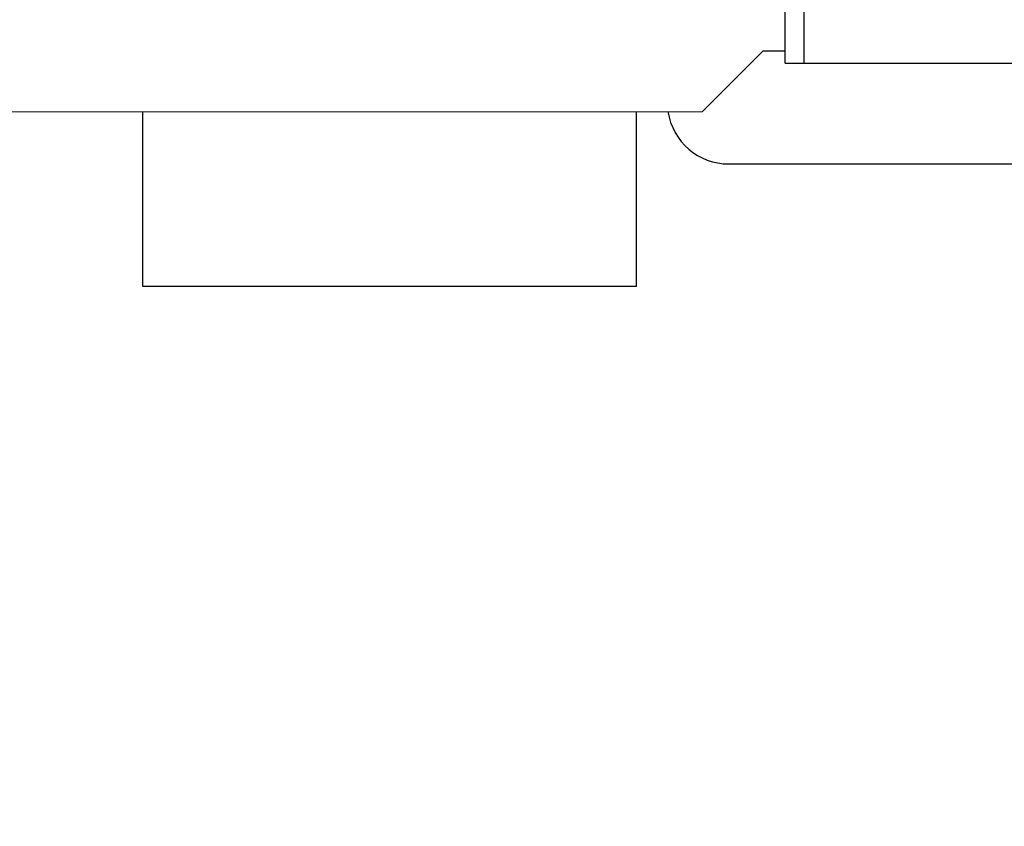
# Model space of a CAD drawing. Header units: millimetres. Extents: x -16 to 538, y -56 to 87.
# Tile 47 of 162: x 445 to 461, y -28 to -15. Entities that reach past the tile are written whole.
import ezdxf

# ---------------------------------------------------------------- set-up
doc = ezdxf.new("R2010")
doc.units = ezdxf.units.MM
doc.header["$LTSCALE"] = 1.21
doc.header["$MEASUREMENT"] = 0
doc.header["$PDMODE"] = 3
doc.header["$PDSIZE"] = 0.3125
doc.layers.get('0').update_dxf_attribs({"linetype": 'CONTINUOUS'})
doc.layers.get('DEFPOINTS').update_dxf_attribs({"linetype": 'CONTINUOUS'})
doc.layers.add('Dim', color=3, linetype='CONTINUOUS', lineweight=25)
doc.styles.get("Standard").update_dxf_attribs({"font": 'txt', "width": 0.8})
doc.dimstyles.get("Standard").update_dxf_attribs({"dimtxt": 0.15625, "dimasz": 0.1875, "dimexe": 0.125, "dimexo": 0.0625, "dimgap": 0.09, "dimtad": 0, "dimtih": 1, "dimtoh": 1, "dimzin": 4, "dimdsep": 46, "dimtxsty": 'STANDARD', "dimblk": '_FILLED', "dimblk1": '_FILLED', "dimblk2": '_FILLED', "dimcen": 0.09, "dimazin": 1, "dimtp": 0.01, "dimtm": 0.01, "dimtfac": 1, "dimtofl": 0, "dimtmove": 0, "dimatfit": 3, "dimldrblk": '_FILLED', "dimfxl": 1, "dimtolj": 1, "dimtzin": 4, "dimarcsym": 0})

# ---------------------------------------------------------------- blocks, each defined once
blk = doc.blocks.new('_FILLED')
at = {"color": 0, "linetype": 'ByBlock'}
blk.add_solid([(0, 0), (-1, 0.1667), (-1, -0.1667)], dxfattribs=at)
blk = doc.blocks.new('*D26')
at = {"color": 0, "linetype": 'ByBlock', "lineweight": -2}
for p, q in [((377.151, -15.755), (377.151, -54.304)), ((483.159, -15.755), (483.159, -54.304)), ((377.151, -54.179), (426.065, -54.179)), ((483.159, -54.179), (434.245, -54.179))]:
    blk.add_line(p, q, dxfattribs=at)
at = {"layer": 'DEFPOINTS', "color": 0, "linetype": 'ByBlock'}
for p in [(377.151, -15.693), (483.159, -15.693)]:
    blk.add_point(p, dxfattribs=at)
at = {"color": 0, "linetype": 'ByBlock', "lineweight": -2, "xscale": 2.54, "yscale": 2.54, "zscale": 2.54, "rotation": 180}
blk.add_blockref('_FILLED', (377.151, -54.179), dxfattribs=at)
at = {"color": 0, "linetype": 'ByBlock', "lineweight": -2, "xscale": 2.54, "yscale": 2.54, "zscale": 2.54}
blk.add_blockref('_FILLED', (483.159, -54.179), dxfattribs=at)
at = {"color": 0, "linetype": 'ByBlock', "lineweight": -2, "insert": (430.155, -54.179), "char_height": 2.5, "attachment_point": 5}
blk.add_mtext('\\A1;106.01', dxfattribs=at)

msp = doc.modelspace()

# ---------------------------------------------------------------- linework, layer by layer
at = {"color": 7, "linetype": 'Continuous'}
for p, q in [((456.995, -15.909), (456.995, -7.509)), ((457.295, -7.509), (457.295, -15.909)), ((455.654, -16.693), (456.638, -15.708)), ((456.638, -15.708), (456.995, -15.708)), ((456.995, -15.909), (464.345, -15.909)), ((378.151, -16.701), (455.654, -16.693)), ((446.581, -19.527), (446.581, -16.694)), ((454.581, -19.527), (454.581, -16.693)), ((456.081, -17.541), (484.071, -17.541)), ((454.581, -19.527), (446.581, -19.527))]:
    msp.add_line(p, q, dxfattribs=at)
msp.add_arc((456.081, -16.541), 1, 188.6945, 270, dxfattribs=at)

# ---------------------------------------------------------------- dimensions: what is measured, and where the dimension line sits
at = {"layer": 'Dim'}
dim = msp.add_linear_dim(base=(483.159, -54.179), p1=(377.151, -15.693), p2=(483.159, -15.693), dimstyle='STANDARD', override={"dimtxt": 2.5, "dimasz": 2.54, "dimtih": 0, "dimtoh": 0, "dimzin": 0, "dimcen": 0.198, "dimadec": 0, "dimazin": 0, "dimtp": 0, "dimtm": 0, "dimtdec": 4, "dimtzin": 0}, dxfattribs=at)
dim.commit()
dim.dimension.update_dxf_attribs({"geometry": '*D26', "text_midpoint": (430.155, -54.179)})

doc.saveas('drawing.dxf')
